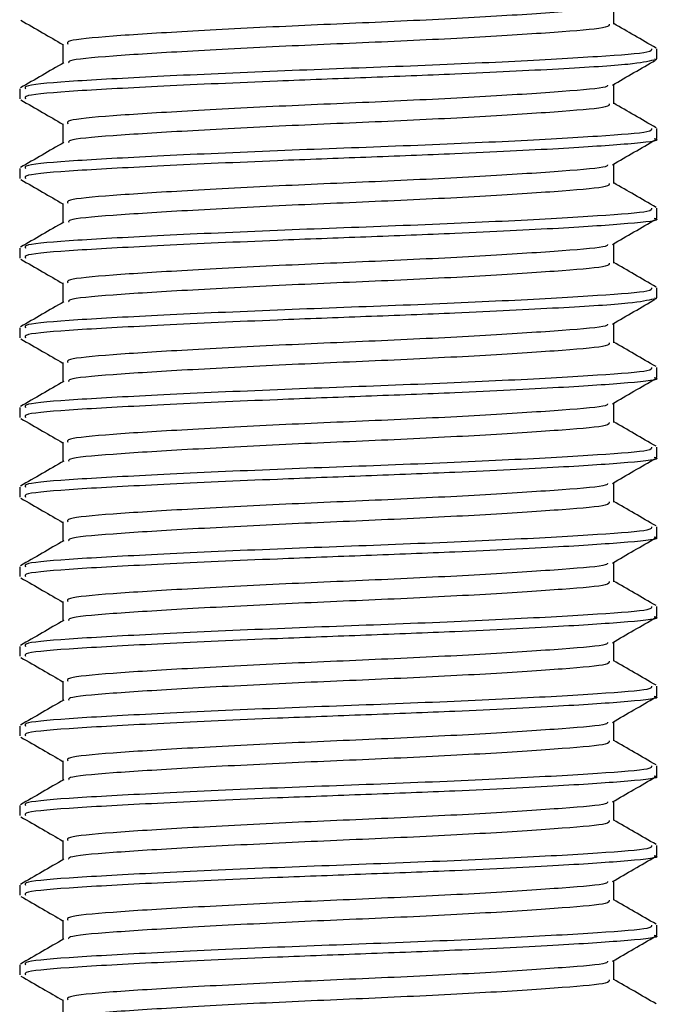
# Model space of a CAD drawing. Header units: millimetres. Extents: x 0 to 420, y 0 to 297.
# Tile 22 of 103: x 80.13 to 81.14, y 184.72 to 186.27. Entities that reach past the tile are written whole.
import ezdxf

# ---------------------------------------------------------------- set-up
doc = ezdxf.new("R2010")
doc.units = ezdxf.units.MM

msp = doc.modelspace()

# ---------------------------------------------------------------- linework, layer by layer
at = {"color": 7, "linetype": 'Continuous', "lineweight": 25}
for p, q in [((81.07095, 186.26396), (81.07095, 186.29461)), ((80.20093, 186.23252), (80.20093, 186.20198)), ((81.13903, 186.20896), (81.13903, 186.22474)), ((81.13462, 186.20896), (81.13832, 186.20786)), ((81.07095, 186.13819), (81.07095, 186.16884)), ((80.13286, 186.16182), (80.13286, 186.1461)), ((80.20093, 186.10674), (80.20093, 186.0762)), ((81.13903, 186.08319), (81.13903, 186.09897)), ((81.07095, 186.01242), (81.07095, 186.04307)), ((80.13286, 186.03605), (80.13286, 186.02033)), ((80.20093, 185.98097), (80.20093, 185.95043)), ((81.13903, 185.95741), (81.13903, 185.9732)), ((80.13286, 185.91028), (80.13286, 185.89455)), ((81.07095, 185.88664), (81.07095, 185.9173)), ((80.20093, 185.8552), (80.20093, 185.82466)), ((81.13903, 185.83164), (81.13903, 185.84742)), ((81.13462, 185.83164), (81.13832, 185.83055)), ((80.13286, 185.78451), (80.13286, 185.76878)), ((81.07095, 185.76087), (81.07095, 185.79153)), ((80.20093, 185.72943), (80.20093, 185.69889)), ((81.13903, 185.70587), (81.13903, 185.72165)), ((80.13286, 185.65873), (80.13286, 185.64301)), ((81.07095, 185.6351), (81.07095, 185.66576)), ((80.20093, 185.60366), (80.20093, 185.57312)), ((81.13903, 185.5801), (81.13903, 185.59588)), ((80.13286, 185.53296), (80.13286, 185.51724)), ((81.07095, 185.50933), (81.07095, 185.53999)), ((80.20093, 185.47789), (80.20093, 185.44735)), ((81.13903, 185.45433), (81.13903, 185.47011)), ((80.13286, 185.40719), (80.13286, 185.39147)), ((81.07095, 185.38356), (81.07095, 185.41422)), ((80.20093, 185.35212), (80.20093, 185.32158)), ((81.13903, 185.32856), (81.13903, 185.34434)), ((80.13286, 185.28142), (80.13286, 185.2657)), ((81.07095, 185.25779), (81.07095, 185.28844)), ((80.20093, 185.22635), (80.20093, 185.19581)), ((81.13903, 185.20279), (81.13903, 185.21857)), ((81.07095, 185.13202), (81.07095, 185.16267)), ((80.13286, 185.15565), (80.13286, 185.13993)), ((80.20093, 185.10057), (80.20093, 185.07003)), ((81.13903, 185.07701), (81.13903, 185.0928)), ((81.07095, 185.00625), (81.07095, 185.0369)), ((80.13286, 185.02988), (80.13286, 185.01416)), ((80.20093, 184.9748), (80.20093, 184.94426)), ((81.13903, 184.95124), (81.13903, 184.96703)), ((81.07095, 184.88047), (81.07095, 184.91113)), ((80.13286, 184.90411), (80.13286, 184.88838)), ((80.20093, 184.84903), (80.20093, 184.81849)), ((81.13903, 184.82547), (81.13903, 184.84125)), ((81.07095, 184.7547), (81.07095, 184.78536)), ((80.13286, 184.77833), (80.13286, 184.76261)), ((80.20093, 184.72326), (80.20093, 184.69272))]:
    msp.add_line(p, q, dxfattribs=at)
for points, knots in [([(81.06114, 186.29343), (81.06094, 186.29238), (81.06025, 186.28874), (80.99455, 186.28341), (80.87527, 186.27527), (80.71729, 186.26748), (80.549, 186.26054), (80.39246, 186.25224), (80.27338, 186.24491), (80.20603, 186.23851), (80.20793, 186.23419), (80.20867, 186.23252)], [0, 0, 0, 0, 0.04929084, 0.1712997, 0.29812922, 0.42384695, 0.54632913, 0.67375466, 0.7978, 0.92172117, 1, 1, 1, 1]), ([(80.13479, 186.27003), (80.14618, 186.26344), (80.16823, 186.25068), (80.19027, 186.23791), (80.20093, 186.23173)], [0, 0, 0, 0, 0.5163558, 1, 1, 1, 1]), ([(81.06353, 186.26401), (81.06383, 186.26227), (81.06458, 186.25792), (80.99546, 186.25196), (80.87503, 186.24383), (80.71734, 186.23604), (80.54904, 186.2291), (80.39225, 186.2208), (80.27416, 186.21346), (80.20962, 186.20763), (80.21008, 186.20392), (80.21021, 186.20285)], [0, 0, 0, 0, 0.0812126, 0.2026951, 0.3289775, 0.4541529, 0.5761068, 0.7029826, 0.8264929, 0.9498795, 1, 1, 1, 1]), ([(81.13779, 186.22616), (81.1264, 186.23275), (81.10412, 186.24565), (81.08184, 186.25855), (81.07095, 186.26486)], [0, 0, 0, 0, 0.5112595, 1, 1, 1, 1]), ([(81.13049, 186.22474), (81.13085, 186.22298), (81.13174, 186.21862), (81.05174, 186.21265), (80.91244, 186.20453), (80.73009, 186.19673), (80.53539, 186.1898), (80.35436, 186.1815), (80.21666, 186.17416), (80.13885, 186.16778), (80.14101, 186.16348), (80.14184, 186.16182)], [0, 0, 0, 0, 0.0795242, 0.1977381, 0.3206174, 0.4424209, 0.5610929, 0.684549, 0.8047339, 0.9247987, 1, 1, 1, 1]), ([(80.20243, 186.20284), (80.19104, 186.19624), (80.16826, 186.18305), (80.14549, 186.16987), (80.1341, 186.16327)], [0, 0, 0, 0, 0.4998987, 1, 1, 1, 1]), ([(81.13407, 186.20716), (81.12449, 186.2049), (81.10436, 186.20014), (80.98973, 186.19311), (80.83914, 186.18544), (80.68159, 186.1794), (80.52068, 186.17337), (80.35431, 186.16578), (80.21667, 186.15844), (80.13885, 186.15206), (80.14101, 186.14775), (80.14184, 186.1461)], [0, 0, 0, 0, 0.1121001, 0.2355413, 0.3625587, 0.4570412, 0.5485278, 0.6755183, 0.7991439, 0.9226458, 1, 1, 1, 1]), ([(81.0688, 186.1676), (81.08018, 186.17419), (81.10294, 186.18737), (81.12571, 186.20055), (81.13709, 186.20714)], [0, 0, 0, 0, 0.4999098, 1, 1, 1, 1]), ([(81.06114, 186.16766), (81.06094, 186.16661), (81.06025, 186.16297), (80.99455, 186.15764), (80.87527, 186.1495), (80.71729, 186.14171), (80.549, 186.13477), (80.39246, 186.12647), (80.27338, 186.11913), (80.20603, 186.11274), (80.20793, 186.10842), (80.20867, 186.10675)], [0, 0, 0, 0, 0.0492908, 0.1712997, 0.2981292, 0.4238469, 0.5463291, 0.6737547, 0.7978, 0.9217212, 1, 1, 1, 1]), ([(80.13479, 186.14426), (80.14618, 186.13767), (80.16823, 186.1249), (80.19027, 186.11213), (80.20093, 186.10596)], [0, 0, 0, 0, 0.5163558, 1, 1, 1, 1]), ([(81.06353, 186.13824), (81.06383, 186.1365), (81.06458, 186.13214), (80.99546, 186.12619), (80.87503, 186.11806), (80.71734, 186.11027), (80.54904, 186.10333), (80.39225, 186.09503), (80.27416, 186.08769), (80.20962, 186.08186), (80.21008, 186.07815), (80.21021, 186.07708)], [0, 0, 0, 0, 0.0812126, 0.2026951, 0.3289775, 0.4541529, 0.5761068, 0.7029826, 0.8264929, 0.9498795, 1, 1, 1, 1]), ([(81.13779, 186.10039), (81.1264, 186.10698), (81.10412, 186.11988), (81.08184, 186.13278), (81.07095, 186.13909)], [0, 0, 0, 0, 0.5112595, 1, 1, 1, 1]), ([(81.13049, 186.09897), (81.13085, 186.09721), (81.13174, 186.09285), (81.05174, 186.08688), (80.91244, 186.07876), (80.73009, 186.07096), (80.53539, 186.06403), (80.35436, 186.05573), (80.21666, 186.04839), (80.13885, 186.04201), (80.14101, 186.0377), (80.14184, 186.03605)], [0, 0, 0, 0, 0.0795242, 0.1977381, 0.3206174, 0.4424209, 0.5610929, 0.684549, 0.8047339, 0.9247987, 1, 1, 1, 1]), ([(80.20243, 186.07707), (80.19104, 186.07047), (80.16826, 186.05728), (80.14549, 186.0441), (80.1341, 186.0375)], [0, 0, 0, 0, 0.4998987, 1, 1, 1, 1]), ([(81.13462, 186.08319), (81.13604, 186.08282), (81.14763, 186.07982), (81.09963, 186.07464), (80.99208, 186.06732), (80.83868, 186.05967), (80.68169, 186.05363), (80.52064, 186.0476), (80.35433, 186.04001), (80.21667, 186.03266), (80.13885, 186.02629), (80.14101, 186.02198), (80.14184, 186.02033)], [0, 0, 0, 0, 0.0167834, 0.1370015, 0.2569808, 0.380436, 0.4722687, 0.5611895, 0.6846185, 0.8047769, 0.9248152, 1, 1, 1, 1]), ([(81.0688, 186.04183), (81.08018, 186.04842), (81.10294, 186.0616), (81.12571, 186.07478), (81.13709, 186.08137)], [0, 0, 0, 0, 0.4999098, 1, 1, 1, 1]), ([(81.06114, 186.04188), (81.06094, 186.04084), (81.06025, 186.0372), (80.99455, 186.03187), (80.87527, 186.02373), (80.71729, 186.01594), (80.549, 186.009), (80.39246, 186.0007), (80.27338, 185.99336), (80.20603, 185.98697), (80.20793, 185.98265), (80.20867, 185.98098)], [0, 0, 0, 0, 0.0492908, 0.1712997, 0.2981292, 0.4238469, 0.5463291, 0.6737547, 0.7978, 0.9217212, 1, 1, 1, 1]), ([(80.13479, 186.01849), (80.14618, 186.0119), (80.16823, 185.99913), (80.19027, 185.98636), (80.20093, 185.98019)], [0, 0, 0, 0, 0.5163558, 1, 1, 1, 1]), ([(81.06353, 186.01247), (81.06383, 186.01072), (81.06458, 186.00637), (80.99546, 186.00042), (80.87503, 185.99229), (80.71734, 185.9845), (80.54904, 185.97756), (80.39225, 185.96926), (80.27416, 185.96191), (80.20962, 185.95609), (80.21008, 185.95238), (80.21021, 185.95131)], [0, 0, 0, 0, 0.0812126, 0.2026951, 0.3289775, 0.4541529, 0.5761068, 0.7029826, 0.8264929, 0.9498795, 1, 1, 1, 1]), ([(81.13779, 185.97462), (81.1264, 185.98121), (81.10412, 185.99411), (81.08184, 186.00701), (81.07095, 186.01332)], [0, 0, 0, 0, 0.5112595, 1, 1, 1, 1]), ([(81.13049, 185.9732), (81.13085, 185.97144), (81.13174, 185.96708), (81.05174, 185.96111), (80.91244, 185.95299), (80.73009, 185.94519), (80.53539, 185.93825), (80.35436, 185.92995), (80.21666, 185.92262), (80.13885, 185.91623), (80.14101, 185.91193), (80.14184, 185.91028)], [0, 0, 0, 0, 0.0795242, 0.1977381, 0.3206174, 0.4424209, 0.5610929, 0.684549, 0.8047339, 0.9247987, 1, 1, 1, 1]), ([(80.20243, 185.9513), (80.19104, 185.9447), (80.16826, 185.93151), (80.14549, 185.91832), (80.1341, 185.91173)], [0, 0, 0, 0, 0.4998987, 1, 1, 1, 1]), ([(81.13462, 185.95741), (81.13604, 185.95705), (81.14763, 185.95405), (81.09963, 185.94887), (80.99208, 185.94155), (80.83868, 185.9339), (80.68169, 185.92785), (80.52064, 185.92183), (80.35433, 185.91424), (80.21667, 185.90689), (80.13885, 185.90051), (80.14101, 185.89621), (80.14184, 185.89455)], [0, 0, 0, 0, 0.0167834, 0.13700153, 0.25698079, 0.38043598, 0.47226866, 0.56118953, 0.6846185, 0.80477694, 0.92481522, 1, 1, 1, 1]), ([(81.0688, 185.91605), (81.08018, 185.92265), (81.10294, 185.93583), (81.12571, 185.94901), (81.13709, 185.9556)], [0, 0, 0, 0, 0.4999098, 1, 1, 1, 1]), ([(81.06114, 185.91611), (81.06094, 185.91507), (81.06025, 185.91143), (80.99455, 185.9061), (80.87527, 185.89796), (80.71729, 185.89017), (80.549, 185.88323), (80.39246, 185.87493), (80.27338, 185.86759), (80.20603, 185.8612), (80.20793, 185.85688), (80.20867, 185.85521)], [0, 0, 0, 0, 0.0492908, 0.1712997, 0.2981292, 0.4238469, 0.5463291, 0.6737547, 0.7978, 0.9217212, 1, 1, 1, 1]), ([(80.13479, 185.89272), (80.14618, 185.88613), (80.16823, 185.87336), (80.19027, 185.86059), (80.20093, 185.85442)], [0, 0, 0, 0, 0.5163558, 1, 1, 1, 1]), ([(81.06353, 185.8867), (81.06383, 185.88495), (81.06458, 185.8806), (80.99546, 185.87464), (80.87503, 185.86652), (80.71734, 185.85872), (80.54904, 185.85179), (80.39225, 185.84349), (80.27416, 185.83614), (80.20962, 185.83032), (80.21008, 185.82661), (80.21021, 185.82554)], [0, 0, 0, 0, 0.0812126, 0.2026951, 0.3289775, 0.4541529, 0.5761068, 0.7029826, 0.8264929, 0.9498795, 1, 1, 1, 1]), ([(81.13779, 185.84884), (81.1264, 185.85544), (81.10412, 185.86834), (81.08184, 185.88124), (81.07095, 185.88755)], [0, 0, 0, 0, 0.5112595, 1, 1, 1, 1]), ([(81.13049, 185.84742), (81.13085, 185.84567), (81.13174, 185.84131), (81.05174, 185.83534), (80.91244, 185.82722), (80.73009, 185.81942), (80.53539, 185.81248), (80.35436, 185.80418), (80.21666, 185.79685), (80.13885, 185.79046), (80.14101, 185.78616), (80.14184, 185.78451)], [0, 0, 0, 0, 0.07952416, 0.19773806, 0.32061745, 0.44242089, 0.56109289, 0.68454905, 0.80473395, 0.92479867, 1, 1, 1, 1]), ([(80.20243, 185.82553), (80.19104, 185.81893), (80.16826, 185.80574), (80.14549, 185.79255), (80.1341, 185.78596)], [0, 0, 0, 0, 0.4998987, 1, 1, 1, 1]), ([(81.13407, 185.82985), (81.12449, 185.82758), (81.10436, 185.82282), (80.98973, 185.81579), (80.83914, 185.80812), (80.68159, 185.80208), (80.52068, 185.79606), (80.35431, 185.78847), (80.21667, 185.78112), (80.13885, 185.77474), (80.14101, 185.77044), (80.14184, 185.76878)], [0, 0, 0, 0, 0.11210007, 0.23554127, 0.36255871, 0.45704119, 0.54852784, 0.6755183, 0.79914386, 0.9226458, 1, 1, 1, 1]), ([(81.0688, 185.79028), (81.08018, 185.79688), (81.10294, 185.81006), (81.12571, 185.82324), (81.13709, 185.82983)], [0, 0, 0, 0, 0.4999098, 1, 1, 1, 1]), ([(81.06114, 185.79034), (81.06094, 185.78929), (81.06025, 185.78565), (80.99455, 185.78033), (80.87527, 185.77219), (80.71729, 185.7644), (80.549, 185.75746), (80.39246, 185.74916), (80.27338, 185.74182), (80.20603, 185.73543), (80.20793, 185.73111), (80.20867, 185.72944)], [0, 0, 0, 0, 0.0492908, 0.1712997, 0.2981292, 0.4238469, 0.5463291, 0.6737547, 0.7978, 0.9217212, 1, 1, 1, 1]), ([(80.13479, 185.76694), (80.14618, 185.76035), (80.16823, 185.74759), (80.19027, 185.73482), (80.20093, 185.72864)], [0, 0, 0, 0, 0.5163558, 1, 1, 1, 1]), ([(81.06353, 185.76092), (81.06383, 185.75918), (81.06458, 185.75483), (80.99546, 185.74887), (80.87503, 185.74075), (80.71734, 185.73295), (80.54904, 185.72601), (80.39225, 185.71772), (80.27416, 185.71037), (80.20962, 185.70455), (80.21008, 185.70084), (80.21021, 185.69977)], [0, 0, 0, 0, 0.0812126, 0.2026951, 0.3289775, 0.4541529, 0.5761068, 0.7029826, 0.8264929, 0.9498795, 1, 1, 1, 1]), ([(81.13779, 185.72307), (81.1264, 185.72967), (81.10412, 185.74256), (81.08184, 185.75547), (81.07095, 185.76178)], [0, 0, 0, 0, 0.51125952, 1, 1, 1, 1]), ([(81.13049, 185.72165), (81.13085, 185.7199), (81.13174, 185.71554), (81.05174, 185.70957), (80.91244, 185.70145), (80.73009, 185.69365), (80.53539, 185.68671), (80.35436, 185.67841), (80.21666, 185.67107), (80.13885, 185.66469), (80.14101, 185.66039), (80.14184, 185.65873)], [0, 0, 0, 0, 0.0795242, 0.1977381, 0.3206174, 0.4424209, 0.5610929, 0.684549, 0.8047339, 0.9247987, 1, 1, 1, 1]), ([(81.13462, 185.70587), (81.13604, 185.7055), (81.14763, 185.70251), (81.09963, 185.69732), (80.99208, 185.69001), (80.83868, 185.68235), (80.68169, 185.67631), (80.52064, 185.67029), (80.35433, 185.6627), (80.21667, 185.65535), (80.13885, 185.64897), (80.14101, 185.64467), (80.14184, 185.64301)], [0, 0, 0, 0, 0.0167834, 0.1370015, 0.2569808, 0.380436, 0.4722687, 0.5611895, 0.6846185, 0.8047769, 0.9248152, 1, 1, 1, 1]), ([(81.0688, 185.66451), (81.08018, 185.6711), (81.10294, 185.68429), (81.12571, 185.69747), (81.13709, 185.70406)], [0, 0, 0, 0, 0.4999098, 1, 1, 1, 1]), ([(80.20243, 185.69975), (80.19104, 185.69316), (80.16826, 185.67997), (80.14549, 185.66678), (80.1341, 185.66019)], [0, 0, 0, 0, 0.4998987, 1, 1, 1, 1]), ([(81.06114, 185.66457), (81.06094, 185.66352), (81.06025, 185.65988), (80.99455, 185.65456), (80.87527, 185.64642), (80.71729, 185.63863), (80.549, 185.63169), (80.39246, 185.62339), (80.27338, 185.61605), (80.20603, 185.60965), (80.20793, 185.60534), (80.20867, 185.60367)], [0, 0, 0, 0, 0.0492908, 0.1712997, 0.2981292, 0.4238469, 0.5463291, 0.6737547, 0.7978, 0.9217212, 1, 1, 1, 1]), ([(80.13479, 185.64117), (80.14618, 185.63458), (80.16823, 185.62182), (80.19027, 185.60905), (80.20093, 185.60287)], [0, 0, 0, 0, 0.5163558, 1, 1, 1, 1]), ([(81.06353, 185.63515), (81.06383, 185.63341), (81.06458, 185.62906), (80.99546, 185.6231), (80.87503, 185.61498), (80.71734, 185.60718), (80.54904, 185.60024), (80.39225, 185.59195), (80.27416, 185.5846), (80.20962, 185.57878), (80.21008, 185.57507), (80.21021, 185.57399)], [0, 0, 0, 0, 0.0812126, 0.2026951, 0.3289775, 0.4541529, 0.5761068, 0.7029826, 0.8264929, 0.9498795, 1, 1, 1, 1]), ([(81.13779, 185.5973), (81.1264, 185.6039), (81.10412, 185.61679), (81.08184, 185.6297), (81.07095, 185.63601)], [0, 0, 0, 0, 0.5112595, 1, 1, 1, 1]), ([(81.13049, 185.59588), (81.13085, 185.59413), (81.13174, 185.58977), (81.05174, 185.5838), (80.91244, 185.57567), (80.73009, 185.56788), (80.53539, 185.56094), (80.35436, 185.55264), (80.21666, 185.5453), (80.13885, 185.53892), (80.14101, 185.53462), (80.14184, 185.53296)], [0, 0, 0, 0, 0.07952416, 0.19773806, 0.32061745, 0.44242089, 0.56109289, 0.68454905, 0.80473395, 0.92479867, 1, 1, 1, 1]), ([(81.13462, 185.5801), (81.13604, 185.57973), (81.14763, 185.57674), (81.09963, 185.57155), (80.99208, 185.56424), (80.83868, 185.55658), (80.68169, 185.55054), (80.52064, 185.54452), (80.35433, 185.53693), (80.21667, 185.52958), (80.13885, 185.5232), (80.14101, 185.5189), (80.14184, 185.51724)], [0, 0, 0, 0, 0.0167834, 0.1370015, 0.2569808, 0.380436, 0.4722687, 0.5611895, 0.6846185, 0.8047769, 0.9248152, 1, 1, 1, 1]), ([(81.0688, 185.53874), (81.08018, 185.54533), (81.10294, 185.55852), (81.12571, 185.5717), (81.13709, 185.57829)], [0, 0, 0, 0, 0.4999098, 1, 1, 1, 1]), ([(80.20243, 185.57398), (80.19104, 185.56739), (80.16826, 185.5542), (80.14549, 185.54101), (80.1341, 185.53442)], [0, 0, 0, 0, 0.49989867, 1, 1, 1, 1]), ([(81.06114, 185.5388), (81.06094, 185.53775), (81.06025, 185.53411), (80.99455, 185.52879), (80.87527, 185.52065), (80.71729, 185.51285), (80.549, 185.50591), (80.39246, 185.49762), (80.27338, 185.49028), (80.20603, 185.48388), (80.20793, 185.47957), (80.20867, 185.4779)], [0, 0, 0, 0, 0.0492908, 0.1712997, 0.2981292, 0.4238469, 0.5463291, 0.6737547, 0.7978, 0.9217212, 1, 1, 1, 1]), ([(80.13479, 185.5154), (80.14618, 185.50881), (80.16823, 185.49605), (80.19027, 185.48328), (80.20093, 185.4771)], [0, 0, 0, 0, 0.5163558, 1, 1, 1, 1]), ([(81.06353, 185.50938), (81.06383, 185.50764), (81.06458, 185.50329), (80.99546, 185.49733), (80.87503, 185.48921), (80.71734, 185.48141), (80.54904, 185.47447), (80.39225, 185.46617), (80.27416, 185.45883), (80.20962, 185.45301), (80.21008, 185.4493), (80.21021, 185.44822)], [0, 0, 0, 0, 0.0812126, 0.2026951, 0.3289775, 0.4541529, 0.5761068, 0.7029826, 0.8264929, 0.9498795, 1, 1, 1, 1]), ([(81.13779, 185.47153), (81.1264, 185.47812), (81.10412, 185.49102), (81.08184, 185.50393), (81.07095, 185.51023)], [0, 0, 0, 0, 0.5112595, 1, 1, 1, 1]), ([(81.13049, 185.47011), (81.13085, 185.46836), (81.13174, 185.46399), (81.05174, 185.45803), (80.91244, 185.4499), (80.73009, 185.44211), (80.53539, 185.43517), (80.35436, 185.42687), (80.21666, 185.41953), (80.13885, 185.41315), (80.14101, 185.40885), (80.14184, 185.40719)], [0, 0, 0, 0, 0.0795242, 0.1977381, 0.3206174, 0.4424209, 0.5610929, 0.684549, 0.8047339, 0.9247987, 1, 1, 1, 1]), ([(81.13462, 185.45433), (81.13604, 185.45396), (81.14763, 185.45097), (81.09963, 185.44578), (80.99208, 185.43847), (80.83868, 185.43081), (80.68169, 185.42477), (80.52064, 185.41874), (80.35433, 185.41115), (80.21667, 185.40381), (80.13885, 185.39743), (80.14101, 185.39313), (80.14184, 185.39147)], [0, 0, 0, 0, 0.0167834, 0.1370015, 0.2569808, 0.380436, 0.4722687, 0.5611895, 0.6846185, 0.8047769, 0.9248152, 1, 1, 1, 1]), ([(81.0688, 185.41297), (81.08018, 185.41956), (81.10294, 185.43275), (81.12571, 185.44593), (81.13709, 185.45252)], [0, 0, 0, 0, 0.4999098, 1, 1, 1, 1]), ([(80.20243, 185.44821), (80.19104, 185.44162), (80.16826, 185.42842), (80.14549, 185.41524), (80.1341, 185.40864)], [0, 0, 0, 0, 0.4998987, 1, 1, 1, 1]), ([(81.06114, 185.41303), (81.06094, 185.41198), (81.06025, 185.40834), (80.99455, 185.40302), (80.87527, 185.39487), (80.71729, 185.38708), (80.549, 185.38014), (80.39246, 185.37184), (80.27338, 185.36451), (80.20603, 185.35811), (80.20793, 185.3538), (80.20867, 185.35212)], [0, 0, 0, 0, 0.0492908, 0.1712997, 0.2981292, 0.4238469, 0.5463291, 0.6737547, 0.7978, 0.9217212, 1, 1, 1, 1]), ([(80.13479, 185.38963), (80.14618, 185.38304), (80.16823, 185.37028), (80.19027, 185.35751), (80.20093, 185.35133)], [0, 0, 0, 0, 0.5163558, 1, 1, 1, 1]), ([(81.06353, 185.38361), (81.06383, 185.38187), (81.06458, 185.37752), (80.99546, 185.37156), (80.87503, 185.36344), (80.71734, 185.35564), (80.54904, 185.3487), (80.39225, 185.3404), (80.27416, 185.33306), (80.20962, 185.32723), (80.21008, 185.32352), (80.21021, 185.32245)], [0, 0, 0, 0, 0.0812126, 0.2026951, 0.3289775, 0.4541529, 0.5761068, 0.7029826, 0.8264929, 0.9498795, 1, 1, 1, 1]), ([(81.13779, 185.34576), (81.1264, 185.35235), (81.10412, 185.36525), (81.08184, 185.37816), (81.07095, 185.38446)], [0, 0, 0, 0, 0.5112595, 1, 1, 1, 1]), ([(81.13049, 185.34434), (81.13085, 185.34259), (81.13174, 185.33822), (81.05174, 185.33226), (80.91244, 185.32413), (80.73009, 185.31634), (80.53539, 185.3094), (80.35436, 185.3011), (80.21666, 185.29376), (80.13885, 185.28738), (80.14101, 185.28308), (80.14184, 185.28142)], [0, 0, 0, 0, 0.0795242, 0.1977381, 0.3206174, 0.4424209, 0.5610929, 0.684549, 0.8047339, 0.9247987, 1, 1, 1, 1]), ([(81.13462, 185.32856), (81.13604, 185.32819), (81.14763, 185.3252), (81.09963, 185.32001), (80.99208, 185.3127), (80.83868, 185.30504), (80.68169, 185.299), (80.52064, 185.29297), (80.35433, 185.28538), (80.21667, 185.27804), (80.13885, 185.27166), (80.14101, 185.26736), (80.14184, 185.2657)], [0, 0, 0, 0, 0.0167834, 0.13700153, 0.25698079, 0.38043598, 0.47226866, 0.56118953, 0.6846185, 0.80477694, 0.92481522, 1, 1, 1, 1]), ([(80.20243, 185.32244), (80.19104, 185.31585), (80.16826, 185.30265), (80.14549, 185.28947), (80.1341, 185.28287)], [0, 0, 0, 0, 0.49989867, 1, 1, 1, 1]), ([(81.0688, 185.2872), (81.08018, 185.29379), (81.10294, 185.30698), (81.12571, 185.32015), (81.13709, 185.32674)], [0, 0, 0, 0, 0.4999098, 1, 1, 1, 1]), ([(81.06114, 185.28726), (81.06094, 185.28621), (81.06025, 185.28257), (80.99455, 185.27724), (80.87527, 185.2691), (80.71729, 185.26131), (80.549, 185.25437), (80.39246, 185.24607), (80.27338, 185.23874), (80.20603, 185.23234), (80.20793, 185.22802), (80.20867, 185.22635)], [0, 0, 0, 0, 0.0492908, 0.1712997, 0.2981292, 0.4238469, 0.5463291, 0.6737547, 0.7978, 0.9217212, 1, 1, 1, 1]), ([(80.13479, 185.26386), (80.14618, 185.25727), (80.16823, 185.24451), (80.19027, 185.23173), (80.20093, 185.22556)], [0, 0, 0, 0, 0.5163558, 1, 1, 1, 1]), ([(81.06353, 185.25784), (81.06383, 185.2561), (81.06458, 185.25175), (80.99546, 185.24579), (80.87503, 185.23766), (80.71734, 185.22987), (80.54904, 185.22293), (80.39225, 185.21463), (80.27416, 185.20729), (80.20962, 185.20146), (80.21008, 185.19775), (80.21021, 185.19668)], [0, 0, 0, 0, 0.0812126, 0.2026951, 0.3289775, 0.4541529, 0.5761068, 0.7029826, 0.8264929, 0.9498795, 1, 1, 1, 1]), ([(81.13779, 185.21999), (81.1264, 185.22658), (81.10412, 185.23948), (81.08184, 185.25238), (81.07095, 185.25869)], [0, 0, 0, 0, 0.5112595, 1, 1, 1, 1]), ([(81.13049, 185.21857), (81.13085, 185.21681), (81.13174, 185.21245), (81.05174, 185.20648), (80.91244, 185.19836), (80.73009, 185.19056), (80.53539, 185.18363), (80.35436, 185.17533), (80.21666, 185.16799), (80.13885, 185.16161), (80.14101, 185.15731), (80.14184, 185.15565)], [0, 0, 0, 0, 0.07952416, 0.19773806, 0.32061745, 0.44242089, 0.56109289, 0.68454905, 0.80473395, 0.92479867, 1, 1, 1, 1]), ([(81.13462, 185.20279), (81.13604, 185.20242), (81.14763, 185.19942), (81.09963, 185.19424), (80.99208, 185.18692), (80.83868, 185.17927), (80.68169, 185.17323), (80.52064, 185.1672), (80.35433, 185.15961), (80.21667, 185.15227), (80.13885, 185.14589), (80.14101, 185.14158), (80.14184, 185.13993)], [0, 0, 0, 0, 0.0167834, 0.1370015, 0.2569808, 0.380436, 0.4722687, 0.5611895, 0.6846185, 0.8047769, 0.9248152, 1, 1, 1, 1]), ([(80.20243, 185.19667), (80.19104, 185.19007), (80.16826, 185.17688), (80.14549, 185.1637), (80.1341, 185.1571)], [0, 0, 0, 0, 0.4998987, 1, 1, 1, 1]), ([(81.0688, 185.16143), (81.08018, 185.16802), (81.10294, 185.1812), (81.12571, 185.19438), (81.13709, 185.20097)], [0, 0, 0, 0, 0.4999098, 1, 1, 1, 1]), ([(81.06114, 185.16148), (81.06094, 185.16044), (81.06025, 185.1568), (80.99455, 185.15147), (80.87527, 185.14333), (80.71729, 185.13554), (80.549, 185.1286), (80.39246, 185.1203), (80.27338, 185.11296), (80.20603, 185.10657), (80.20793, 185.10225), (80.20867, 185.10058)], [0, 0, 0, 0, 0.0492908, 0.1712997, 0.2981292, 0.4238469, 0.5463291, 0.6737547, 0.7978, 0.9217212, 1, 1, 1, 1]), ([(80.13479, 185.13809), (80.14618, 185.1315), (80.16823, 185.11873), (80.19027, 185.10596), (80.20093, 185.09979)], [0, 0, 0, 0, 0.51635581, 1, 1, 1, 1]), ([(81.06353, 185.13207), (81.06383, 185.13032), (81.06458, 185.12597), (80.99546, 185.12002), (80.87503, 185.11189), (80.71734, 185.1041), (80.54904, 185.09716), (80.39225, 185.08886), (80.27416, 185.08151), (80.20962, 185.07569), (80.21008, 185.07198), (80.21021, 185.07091)], [0, 0, 0, 0, 0.0812126, 0.2026951, 0.3289775, 0.4541529, 0.5761068, 0.7029826, 0.8264929, 0.9498795, 1, 1, 1, 1]), ([(81.13779, 185.09422), (81.1264, 185.10081), (81.10412, 185.11371), (81.08184, 185.12661), (81.07095, 185.13292)], [0, 0, 0, 0, 0.5112595, 1, 1, 1, 1]), ([(81.13049, 185.0928), (81.13085, 185.09104), (81.13174, 185.08668), (81.05174, 185.08071), (80.91244, 185.07259), (80.73009, 185.06479), (80.53539, 185.05785), (80.35436, 185.04955), (80.21666, 185.04222), (80.13885, 185.03584), (80.14101, 185.03153), (80.14184, 185.02988)], [0, 0, 0, 0, 0.0795242, 0.1977381, 0.3206174, 0.4424209, 0.5610929, 0.684549, 0.8047339, 0.9247987, 1, 1, 1, 1]), ([(80.20243, 185.0709), (80.19104, 185.0643), (80.16826, 185.05111), (80.14549, 185.03792), (80.1341, 185.03133)], [0, 0, 0, 0, 0.4998987, 1, 1, 1, 1]), ([(81.13462, 185.07701), (81.13604, 185.07665), (81.14763, 185.07365), (81.09963, 185.06847), (80.99208, 185.06115), (80.83868, 185.0535), (80.68169, 185.04745), (80.52064, 185.04143), (80.35433, 185.03384), (80.21667, 185.02649), (80.13885, 185.02011), (80.14101, 185.01581), (80.14184, 185.01416)], [0, 0, 0, 0, 0.0167834, 0.13700153, 0.25698079, 0.38043598, 0.47226866, 0.56118953, 0.6846185, 0.80477694, 0.92481522, 1, 1, 1, 1]), ([(81.0688, 185.03566), (81.08018, 185.04225), (81.10294, 185.05543), (81.12571, 185.06861), (81.13709, 185.0752)], [0, 0, 0, 0, 0.4999098, 1, 1, 1, 1]), ([(81.06114, 185.03571), (81.06094, 185.03467), (81.06025, 185.03103), (80.99455, 185.0257), (80.87527, 185.01756), (80.71729, 185.00977), (80.549, 185.00283), (80.39246, 184.99453), (80.27338, 184.98719), (80.20603, 184.9808), (80.20793, 184.97648), (80.20867, 184.97481)], [0, 0, 0, 0, 0.0492908, 0.1712997, 0.2981292, 0.4238469, 0.5463291, 0.6737547, 0.7978, 0.9217212, 1, 1, 1, 1]), ([(80.13479, 185.01232), (80.14618, 185.00573), (80.16823, 184.99296), (80.19027, 184.98019), (80.20093, 184.97402)], [0, 0, 0, 0, 0.5163558, 1, 1, 1, 1]), ([(81.06353, 185.0063), (81.06383, 185.00455), (81.06458, 185.0002), (80.99546, 184.99424), (80.87503, 184.98612), (80.71734, 184.97833), (80.54904, 184.97139), (80.39225, 184.96309), (80.27416, 184.95574), (80.20962, 184.94992), (80.21008, 184.94621), (80.21021, 184.94514)], [0, 0, 0, 0, 0.0812126, 0.2026951, 0.3289775, 0.4541529, 0.5761068, 0.7029826, 0.8264929, 0.9498795, 1, 1, 1, 1]), ([(81.13779, 184.96845), (81.1264, 184.97504), (81.10412, 184.98794), (81.08184, 185.00084), (81.07095, 185.00715)], [0, 0, 0, 0, 0.5112595, 1, 1, 1, 1]), ([(81.13049, 184.96703), (81.13085, 184.96527), (81.13174, 184.96091), (81.05174, 184.95494), (80.91244, 184.94682), (80.73009, 184.93902), (80.53539, 184.93208), (80.35436, 184.92378), (80.21666, 184.91645), (80.13885, 184.91006), (80.14101, 184.90576), (80.14184, 184.90411)], [0, 0, 0, 0, 0.0795242, 0.1977381, 0.3206174, 0.4424209, 0.5610929, 0.684549, 0.8047339, 0.9247987, 1, 1, 1, 1]), ([(80.20243, 184.94513), (80.19104, 184.93853), (80.16826, 184.92534), (80.14549, 184.91215), (80.1341, 184.90556)], [0, 0, 0, 0, 0.4998987, 1, 1, 1, 1]), ([(81.13462, 184.95124), (81.13604, 184.95088), (81.14763, 184.94788), (81.09963, 184.9427), (80.99208, 184.93538), (80.83868, 184.92773), (80.68169, 184.92168), (80.52064, 184.91566), (80.35433, 184.90807), (80.21667, 184.90072), (80.13885, 184.89434), (80.14101, 184.89004), (80.14184, 184.88838)], [0, 0, 0, 0, 0.0167834, 0.13700153, 0.25698079, 0.38043598, 0.47226866, 0.56118953, 0.6846185, 0.80477694, 0.92481522, 1, 1, 1, 1]), ([(81.0688, 184.90988), (81.08018, 184.91648), (81.10294, 184.92966), (81.12571, 184.94284), (81.13709, 184.94943)], [0, 0, 0, 0, 0.4999098, 1, 1, 1, 1]), ([(81.06114, 184.90994), (81.06094, 184.90889), (81.06025, 184.90525), (80.99455, 184.89993), (80.87527, 184.89179), (80.71729, 184.884), (80.549, 184.87706), (80.39246, 184.86876), (80.27338, 184.86142), (80.20603, 184.85503), (80.20793, 184.85071), (80.20867, 184.84904)], [0, 0, 0, 0, 0.0492908, 0.1712997, 0.2981292, 0.4238469, 0.5463291, 0.6737547, 0.7978, 0.9217212, 1, 1, 1, 1]), ([(80.13479, 184.88655), (80.14618, 184.87995), (80.16823, 184.86719), (80.19027, 184.85442), (80.20093, 184.84824)], [0, 0, 0, 0, 0.5163558, 1, 1, 1, 1]), ([(81.06353, 184.88053), (81.06383, 184.87878), (81.06458, 184.87443), (80.99546, 184.86847), (80.87503, 184.86035), (80.71734, 184.85255), (80.54904, 184.84561), (80.39225, 184.83732), (80.27416, 184.82997), (80.20962, 184.82415), (80.21008, 184.82044), (80.21021, 184.81937)], [0, 0, 0, 0, 0.08121257, 0.20269512, 0.32897753, 0.45415295, 0.57610678, 0.70298262, 0.82649287, 0.94987948, 1, 1, 1, 1]), ([(81.13779, 184.84267), (81.1264, 184.84927), (81.10412, 184.86217), (81.08184, 184.87507), (81.07095, 184.88138)], [0, 0, 0, 0, 0.5112595, 1, 1, 1, 1]), ([(81.13049, 184.84125), (81.13085, 184.8395), (81.13174, 184.83514), (81.05174, 184.82917), (80.91244, 184.82105), (80.73009, 184.81325), (80.53539, 184.80631), (80.35436, 184.79801), (80.21666, 184.79067), (80.13885, 184.78429), (80.14101, 184.77999), (80.14184, 184.77833)], [0, 0, 0, 0, 0.0795242, 0.1977381, 0.3206174, 0.4424209, 0.5610929, 0.684549, 0.8047339, 0.9247987, 1, 1, 1, 1]), ([(80.20243, 184.81936), (80.19104, 184.81276), (80.16826, 184.79957), (80.14549, 184.78638), (80.1341, 184.77979)], [0, 0, 0, 0, 0.4998987, 1, 1, 1, 1]), ([(81.13462, 184.82547), (81.13604, 184.82511), (81.14763, 184.82211), (81.09963, 184.81693), (80.99208, 184.80961), (80.83868, 184.80195), (80.68169, 184.79591), (80.52064, 184.78989), (80.35433, 184.7823), (80.21667, 184.77495), (80.13885, 184.76857), (80.14101, 184.76427), (80.14184, 184.76261)], [0, 0, 0, 0, 0.0167834, 0.1370015, 0.2569808, 0.380436, 0.4722687, 0.5611895, 0.6846185, 0.8047769, 0.9248152, 1, 1, 1, 1]), ([(81.0688, 184.78411), (81.08018, 184.7907), (81.10294, 184.80389), (81.12571, 184.81707), (81.13709, 184.82366)], [0, 0, 0, 0, 0.4999098, 1, 1, 1, 1]), ([(81.06114, 184.78417), (81.06094, 184.78312), (81.06025, 184.77948), (80.99455, 184.77416), (80.87527, 184.76602), (80.71729, 184.75823), (80.549, 184.75129), (80.39246, 184.74299), (80.27338, 184.73565), (80.20603, 184.72925), (80.20793, 184.72494), (80.20867, 184.72327)], [0, 0, 0, 0, 0.0492908, 0.1712997, 0.2981292, 0.4238469, 0.5463291, 0.6737547, 0.7978, 0.9217212, 1, 1, 1, 1]), ([(80.13479, 184.76077), (80.14618, 184.75418), (80.16823, 184.74142), (80.19027, 184.72865), (80.20093, 184.72247)], [0, 0, 0, 0, 0.5163558, 1, 1, 1, 1]), ([(81.06353, 184.75475), (81.06383, 184.75301), (81.06458, 184.74866), (80.99546, 184.7427), (80.87503, 184.73458), (80.71734, 184.72678), (80.54904, 184.71984), (80.39225, 184.71155), (80.27416, 184.7042), (80.20962, 184.69838), (80.21008, 184.69467), (80.21021, 184.6936)], [0, 0, 0, 0, 0.0812126, 0.2026951, 0.3289775, 0.4541529, 0.5761068, 0.7029826, 0.8264929, 0.9498795, 1, 1, 1, 1]), ([(81.13779, 184.7169), (81.1264, 184.7235), (81.10412, 184.73639), (81.08184, 184.7493), (81.07095, 184.75561)], [0, 0, 0, 0, 0.51125952, 1, 1, 1, 1])]:
    msp.add_open_spline(points, degree=3, knots=knots, dxfattribs=at)

doc.saveas('drawing.dxf')
